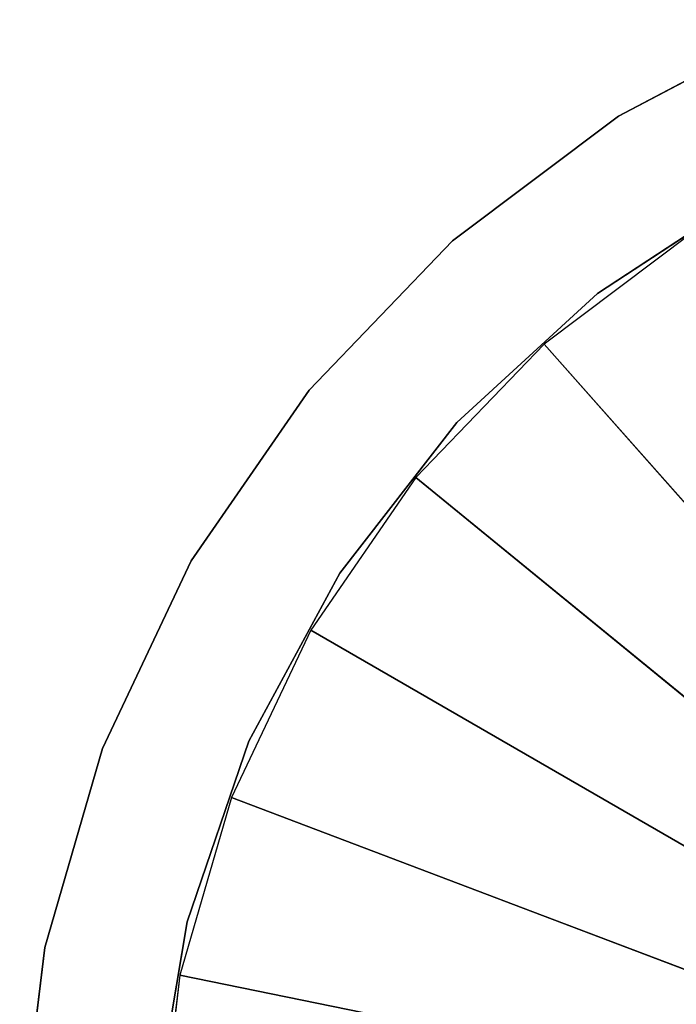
# Model space of a CAD drawing. Extents: x 604 to 1164, y 0 to 1306.
# Tile 214 of 256: x 604 to 747, y 324 to 538. Entities that reach past the tile are written whole.
import ezdxf

# ---------------------------------------------------------------- set-up
doc = ezdxf.new("R2010")
doc.units = 0
doc.header["$LTSCALE"] = 25.4
doc.layers.get('0').update_dxf_attribs({"color": 13, "linetype": 'CONTINUOUS'})

# ---------------------------------------------------------------- blocks, each defined once
blk = doc.blocks.new('MIST-8942_STL')
at = {"color": 254}
for p, q in [((3.73, 4.65, 1014.73), (9.17, 134.65, 969.99)), ((3.73, 4.65, 1014.73), (9.17, 134.65, 969.99)), ((3.73, 134.65, 1014.73), (9.17, 134.65, 969.99)), ((9.17, 4.65, 969.99), (21.7, 134.65, 926.71)), ((9.17, 4.65, 969.99), (21.7, 134.65, 926.71)), ((9.17, 4.65, 969.99), (9.17, 134.65, 969.99)), ((9.17, 134.65, 969.99), (21.7, 134.65, 926.71)), ((9.17, 4.65, 969.99), (9.17, 134.65, 969.99)), ((21.7, 4.65, 926.71), (41.02, 134.65, 886)), ((21.7, 4.65, 926.71), (41.02, 134.65, 886)), ((21.7, 4.65, 926.71), (21.7, 134.65, 926.71)), ((21.7, 134.65, 926.71), (41.02, 134.65, 886)), ((21.7, 4.65, 926.71), (21.7, 134.65, 926.71)), ((33.28, 4.65, 1005.27), (40.11, 134.65, 964.36)), ((33.28, 4.65, 1005.27), (40.11, 134.65, 964.36)), ((33.28, 134.65, 1005.27), (40.11, 134.65, 964.36)), ((40.11, 4.65, 964.36), (53.57, 134.65, 925.14)), ((40.11, 4.65, 964.36), (53.57, 134.65, 925.14)), ((40.11, 4.65, 964.36), (40.11, 134.65, 964.36)), ((40.11, 134.65, 964.36), (53.57, 134.65, 925.14)), ((40.11, 4.65, 964.36), (40.11, 134.65, 964.36)), ((41.02, 4.65, 886), (66.62, 134.65, 848.92)), ((41.02, 4.65, 886), (66.62, 134.65, 848.92)), ((41.02, 4.65, 886), (41.02, 134.65, 886)), ((41.02, 134.65, 886), (66.62, 134.65, 848.92)), ((41.02, 4.65, 886), (41.02, 134.65, 886)), ((53.57, 4.65, 925.14), (73.31, 134.65, 888.67)), ((53.57, 4.65, 925.14), (73.31, 134.65, 888.67)), ((53.57, 4.65, 925.14), (53.57, 134.65, 925.14)), ((53.57, 134.65, 925.14), (73.31, 134.65, 888.67)), ((53.57, 4.65, 925.14), (53.57, 134.65, 925.14)), ((66.62, 4.65, 848.92), (97.83, 134.65, 816.42)), ((66.62, 4.65, 848.92), (97.83, 134.65, 816.42)), ((66.62, 4.65, 848.92), (66.62, 134.65, 848.92)), ((66.62, 134.65, 848.92), (97.83, 134.65, 816.42)), ((66.62, 4.65, 848.92), (66.62, 134.65, 848.92)), ((73.31, 4.65, 888.67), (98.78, 134.65, 855.95)), ((73.31, 4.65, 888.67), (98.78, 134.65, 855.95)), ((73.31, 4.65, 888.67), (73.31, 134.65, 888.67)), ((73.31, 134.65, 888.67), (98.78, 134.65, 855.95)), ((73.31, 4.65, 888.67), (73.31, 134.65, 888.67)), ((97.83, 4.65, 816.42), (133.86, 134.65, 789.35)), ((97.83, 4.65, 816.42), (133.86, 134.65, 789.35)), ((97.83, 4.65, 816.42), (97.83, 134.65, 816.42)), ((97.83, 134.65, 816.42), (133.86, 134.65, 789.35)), ((97.83, 4.65, 816.42), (97.83, 134.65, 816.42)), ((98.78, 4.65, 855.95), (129.29, 134.65, 827.86)), ((98.78, 4.65, 855.95), (129.29, 134.65, 827.86)), ((98.78, 4.65, 855.95), (98.78, 134.65, 855.95)), ((98.78, 134.65, 855.95), (129.29, 134.65, 827.86)), ((98.78, 4.65, 855.95), (98.78, 134.65, 855.95)), ((129.29, 4.65, 827.86), (164.01, 134.65, 805.18)), ((129.29, 4.65, 827.86), (164.01, 134.65, 805.18)), ((129.29, 4.65, 827.86), (129.29, 134.65, 827.86)), ((129.29, 134.65, 827.86), (164.01, 134.65, 805.18)), ((129.29, 4.65, 827.86), (129.29, 134.65, 827.86)), ((133.86, 4.65, 789.35), (173.76, 134.65, 768.41)), ((133.86, 4.65, 789.35), (173.76, 134.65, 768.41)), ((133.86, 4.65, 789.35), (133.86, 134.65, 789.35)), ((133.86, 134.65, 789.35), (173.76, 134.65, 768.41)), ((133.86, 4.65, 789.35), (133.86, 134.65, 789.35)), ((9.17, 4.65, 969.99), (3.73, 4.65, 1014.73)), ((21.7, 4.65, 926.71), (9.17, 4.65, 969.99)), ((41.02, 4.65, 886), (21.7, 4.65, 926.71)), ((40.11, 4.65, 964.36), (33.28, 4.65, 1005.27)), ((53.57, 4.65, 925.14), (40.11, 4.65, 964.36)), ((66.62, 4.65, 848.92), (41.02, 4.65, 886)), ((73.31, 4.65, 888.67), (53.57, 4.65, 925.14)), ((97.83, 4.65, 816.42), (66.62, 4.65, 848.92)), ((98.78, 4.65, 855.95), (73.31, 4.65, 888.67)), ((133.86, 4.65, 789.35), (97.83, 4.65, 816.42)), ((129.29, 4.65, 827.86), (98.78, 4.65, 855.95)), ((164.01, 4.65, 805.18), (129.29, 4.65, 827.86)), ((173.76, 4.65, 768.41), (133.86, 4.65, 789.35))]:
    blk.add_line(p, q, dxfattribs=at)
at = {"color": 7}
for p, q in [((38.56, 4.65, 975.99), (33.71, 4.65, 1015.93)), ((283.51, 4.65, 1026), (38.56, 4.65, 975.99)), ((49.75, 4.65, 937.35), (38.56, 4.65, 975.99)), ((283.51, 4.65, 1026), (38.56, 4.65, 975.99)), ((67, 4.65, 901), (49.75, 4.65, 937.35)), ((49.75, 4.65, 937.35), (283.51, 4.65, 1026)), ((49.75, 4.65, 937.35), (283.51, 4.65, 1026)), ((89.86, 4.65, 867.89), (67, 4.65, 901)), ((67, 4.65, 901), (283.51, 4.65, 1026)), ((67, 4.65, 901), (283.51, 4.65, 1026)), ((283.51, 4.65, 1026), (89.86, 4.65, 867.89)), ((117.73, 4.65, 838.87), (89.86, 4.65, 867.89)), ((283.51, 4.65, 1026), (89.86, 4.65, 867.89)), ((149.89, 4.65, 814.7), (117.73, 4.65, 838.87)), ((117.73, 4.65, 838.87), (283.51, 4.65, 1026)), ((117.73, 4.65, 838.87), (283.51, 4.65, 1026))]:
    blk.add_line(p, q, dxfattribs=at)
at = {"color": 254}
mesh = blk.add_polyface(dxfattribs=at)
corners = [(9.17, 134.65, 969.99), (9.17, 4.65, 969.99), (3.73, 4.65, 1014.73)]
mesh.append_faces([[corners[k] for k in face] for face in [(0, 1, 2)]], dxfattribs={"color": 254})
mesh = blk.add_polyface(dxfattribs=at)
corners = [(9.17, 134.65, 969.99), (3.73, 4.65, 1014.73), (3.73, 134.65, 1014.73)]
mesh.append_faces([[corners[k] for k in face] for face in [(0, 1, 2)]], dxfattribs={"color": 254})
mesh = blk.add_polyface(dxfattribs=at)
corners = [(21.7, 134.65, 926.71), (21.7, 4.65, 926.71), (9.17, 4.65, 969.99)]
mesh.append_faces([[corners[k] for k in face] for face in [(0, 1, 2)]], dxfattribs={"color": 254})
mesh = blk.add_polyface(dxfattribs=at)
corners = [(9.17, 134.65, 969.99), (21.7, 134.65, 926.71), (9.17, 4.65, 969.99)]
mesh.append_faces([[corners[k] for k in face] for face in [(0, 1, 2)]], dxfattribs={"color": 254})
mesh = blk.add_polyface(dxfattribs=at)
corners = [(41.02, 134.65, 886), (41.02, 4.65, 886), (21.7, 4.65, 926.71)]
mesh.append_faces([[corners[k] for k in face] for face in [(0, 1, 2)]], dxfattribs={"color": 254})
mesh = blk.add_polyface(dxfattribs=at)
corners = [(41.02, 134.65, 886), (21.7, 4.65, 926.71), (21.7, 134.65, 926.71)]
mesh.append_faces([[corners[k] for k in face] for face in [(0, 1, 2)]], dxfattribs={"color": 254})
mesh = blk.add_polyface(dxfattribs=at)
corners = [(40.11, 134.65, 964.36), (40.11, 4.65, 964.36), (33.28, 4.65, 1005.27)]
mesh.append_faces([[corners[k] for k in face] for face in [(0, 1, 2)]], dxfattribs={"color": 254})
mesh = blk.add_polyface(dxfattribs=at)
corners = [(40.11, 134.65, 964.36), (33.28, 4.65, 1005.27), (33.28, 134.65, 1005.27)]
mesh.append_faces([[corners[k] for k in face] for face in [(0, 1, 2)]], dxfattribs={"color": 254})
mesh = blk.add_polyface(dxfattribs=at)
corners = [(53.57, 134.65, 925.14), (53.57, 4.65, 925.14), (40.11, 4.65, 964.36)]
mesh.append_faces([[corners[k] for k in face] for face in [(0, 1, 2)]], dxfattribs={"color": 254})
mesh = blk.add_polyface(dxfattribs=at)
corners = [(40.11, 134.65, 964.36), (53.57, 134.65, 925.14), (40.11, 4.65, 964.36)]
mesh.append_faces([[corners[k] for k in face] for face in [(0, 1, 2)]], dxfattribs={"color": 254})
mesh = blk.add_polyface(dxfattribs=at)
corners = [(66.62, 134.65, 848.92), (66.62, 4.65, 848.92), (41.02, 4.65, 886)]
mesh.append_faces([[corners[k] for k in face] for face in [(0, 1, 2)]], dxfattribs={"color": 254})
mesh = blk.add_polyface(dxfattribs=at)
corners = [(66.62, 134.65, 848.92), (41.02, 4.65, 886), (41.02, 134.65, 886)]
mesh.append_faces([[corners[k] for k in face] for face in [(0, 1, 2)]], dxfattribs={"color": 254})
mesh = blk.add_polyface(dxfattribs=at)
corners = [(73.31, 134.65, 888.67), (73.31, 4.65, 888.67), (53.57, 4.65, 925.14)]
mesh.append_faces([[corners[k] for k in face] for face in [(0, 1, 2)]], dxfattribs={"color": 254})
mesh = blk.add_polyface(dxfattribs=at)
corners = [(73.31, 134.65, 888.67), (53.57, 4.65, 925.14), (53.57, 134.65, 925.14)]
mesh.append_faces([[corners[k] for k in face] for face in [(0, 1, 2)]], dxfattribs={"color": 254})
mesh = blk.add_polyface(dxfattribs=at)
corners = [(97.83, 134.65, 816.42), (97.83, 4.65, 816.42), (66.62, 4.65, 848.92)]
mesh.append_faces([[corners[k] for k in face] for face in [(0, 1, 2)]], dxfattribs={"color": 254})
mesh = blk.add_polyface(dxfattribs=at)
corners = [(97.83, 134.65, 816.42), (66.62, 4.65, 848.92), (66.62, 134.65, 848.92)]
mesh.append_faces([[corners[k] for k in face] for face in [(0, 1, 2)]], dxfattribs={"color": 254})
mesh = blk.add_polyface(dxfattribs=at)
corners = [(98.78, 134.65, 855.95), (98.78, 4.65, 855.95), (73.31, 4.65, 888.67)]
mesh.append_faces([[corners[k] for k in face] for face in [(0, 1, 2)]], dxfattribs={"color": 254})
mesh = blk.add_polyface(dxfattribs=at)
corners = [(98.78, 134.65, 855.95), (73.31, 4.65, 888.67), (73.31, 134.65, 888.67)]
mesh.append_faces([[corners[k] for k in face] for face in [(0, 1, 2)]], dxfattribs={"color": 254})
mesh = blk.add_polyface(dxfattribs=at)
corners = [(133.86, 4.65, 789.35), (97.83, 4.65, 816.42), (133.86, 134.65, 789.35)]
mesh.append_faces([[corners[k] for k in face] for face in [(0, 1, 2)]], dxfattribs={"color": 254})
mesh = blk.add_polyface(dxfattribs=at)
corners = [(133.86, 134.65, 789.35), (97.83, 4.65, 816.42), (97.83, 134.65, 816.42)]
mesh.append_faces([[corners[k] for k in face] for face in [(0, 1, 2)]], dxfattribs={"color": 254})
mesh = blk.add_polyface(dxfattribs=at)
corners = [(129.29, 4.65, 827.86), (98.78, 4.65, 855.95), (129.29, 134.65, 827.86)]
mesh.append_faces([[corners[k] for k in face] for face in [(0, 1, 2)]], dxfattribs={"color": 254})
mesh = blk.add_polyface(dxfattribs=at)
corners = [(129.29, 134.65, 827.86), (98.78, 4.65, 855.95), (98.78, 134.65, 855.95)]
mesh.append_faces([[corners[k] for k in face] for face in [(0, 1, 2)]], dxfattribs={"color": 254})
mesh = blk.add_polyface(dxfattribs=at)
corners = [(164.01, 4.65, 805.18), (129.29, 4.65, 827.86), (164.01, 134.65, 805.18)]
mesh.append_faces([[corners[k] for k in face] for face in [(0, 1, 2)]], dxfattribs={"color": 254})
mesh = blk.add_polyface(dxfattribs=at)
corners = [(164.01, 134.65, 805.18), (129.29, 4.65, 827.86), (129.29, 134.65, 827.86)]
mesh.append_faces([[corners[k] for k in face] for face in [(0, 1, 2)]], dxfattribs={"color": 254})
mesh = blk.add_polyface(dxfattribs=at)
corners = [(173.76, 4.65, 768.41), (133.86, 4.65, 789.35), (173.76, 134.65, 768.41)]
mesh.append_faces([[corners[k] for k in face] for face in [(0, 1, 2)]], dxfattribs={"color": 254})
mesh = blk.add_polyface(dxfattribs=at)
corners = [(173.76, 134.65, 768.41), (133.86, 4.65, 789.35), (133.86, 134.65, 789.35)]
mesh.append_faces([[corners[k] for k in face] for face in [(0, 1, 2)]], dxfattribs={"color": 254})
at = {"color": 7}
mesh = blk.add_polyface(dxfattribs=at)
corners = [(283.51, 4.65, 1026), (38.56, 4.65, 975.99), (33.71, 4.65, 1015.93)]
mesh.append_faces([[corners[k] for k in face] for face in [(0, 1, 2)]], dxfattribs={"color": 7})
mesh = blk.add_polyface(dxfattribs=at)
corners = [(283.51, 4.65, 1026), (49.75, 4.65, 937.35), (38.56, 4.65, 975.99)]
mesh.append_faces([[corners[k] for k in face] for face in [(0, 1, 2)]], dxfattribs={"color": 7})
mesh = blk.add_polyface(dxfattribs=at)
corners = [(283.51, 4.65, 1026), (67, 4.65, 901), (49.75, 4.65, 937.35)]
mesh.append_faces([[corners[k] for k in face] for face in [(0, 1, 2)]], dxfattribs={"color": 7})
mesh = blk.add_polyface(dxfattribs=at)
corners = [(283.51, 4.65, 1026), (89.86, 4.65, 867.89), (67, 4.65, 901)]
mesh.append_faces([[corners[k] for k in face] for face in [(0, 1, 2)]], dxfattribs={"color": 7})
mesh = blk.add_polyface(dxfattribs=at)
corners = [(283.51, 4.65, 1026), (117.73, 4.65, 838.87), (89.86, 4.65, 867.89)]
mesh.append_faces([[corners[k] for k in face] for face in [(0, 1, 2)]], dxfattribs={"color": 7})
mesh = blk.add_polyface(dxfattribs=at)
corners = [(283.51, 4.65, 1026), (149.89, 4.65, 814.7), (117.73, 4.65, 838.87)]
mesh.append_faces([[corners[k] for k in face] for face in [(0, 1, 2)]], dxfattribs={"color": 7})

msp = doc.modelspace()

# ---------------------------------------------------------------- block references
at = {"color": 0, "extrusion": (0, -1, -3.82857e-16)}
msp.add_blockref('MIST-8942_STL', (600.61, 682.57, -1306), dxfattribs=at)

doc.saveas('drawing.dxf')
